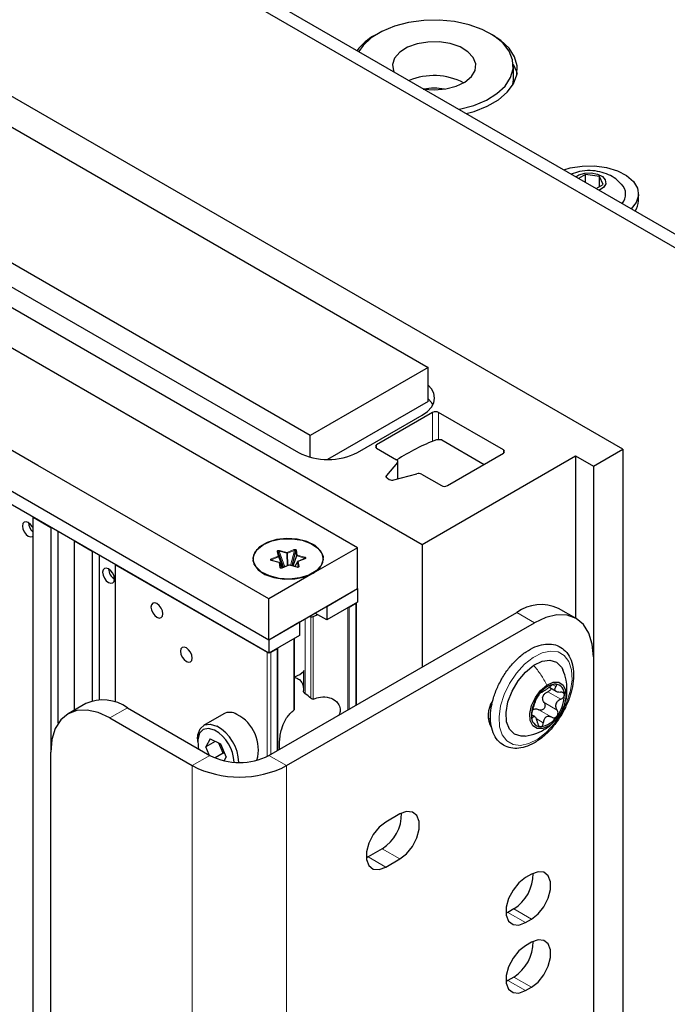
# Paper-space layout 'Blatt4' of a CAD drawing. Header units: millimetres. Extents: x 5 to 418, y 2 to 292.
# Tile 60 of 65: x 295 to 314, y 179 to 209. Entities that reach past the tile are written whole.
import ezdxf

# ---------------------------------------------------------------- set-up
doc = ezdxf.new("R2010")
doc.units = ezdxf.units.MM

psp = doc.layouts.new('Blatt4')

# ---------------------------------------------------------------- linework, layer by layer
at = {"color": 7, "linetype": 'Continuous', "lineweight": 25}
for p, q in [((250.239, 238.848), (317.767, 199.864)), ((250.592, 239.052), (318.121, 200.069)), ((312.818, 195.781), (255.188, 229.05)), ((258.37, 226.295), (306.984, 198.231)), ((250.239, 225.58), (306.807, 192.924)), ((303.448, 196.19), (254.835, 224.254)), ((255.012, 223.437), (303.095, 195.679)), ((305.438, 208.216), (305.393, 208.191)), ((309.536, 206.864), (309.536, 207.273)), ((311.695, 204.013), (311.493, 203.895)), ((312.114, 203.95), (311.695, 204.013)), ((311.695, 203.778), (311.695, 204.013)), ((312.023, 203.589), (312.229, 203.709)), ((312.229, 203.709), (312.114, 203.95)), ((312.114, 203.642), (312.114, 203.95)), ((313.285, 203.221), (313.285, 203.425)), ((304.863, 192.822), (292.488, 199.965)), ((306.984, 198.231), (303.448, 196.19)), ((306.984, 197.21), (306.984, 198.231)), ((289.837, 197.21), (302.211, 190.066)), ((306.984, 197.21), (303.966, 195.468)), ((302.211, 189.658), (289.837, 196.801)), ((304.863, 195.679), (306.807, 196.802)), ((307.116, 196.878), (305.437, 195.909)), ((309.238, 195.756), (307.293, 196.878)), ((303.448, 195.536), (303.448, 196.19)), ((307.388, 196.058), (307.23, 196.058)), ((307.388, 196.058), (308.663, 195.322)), ((305.437, 195.807), (306.034, 195.462)), ((311.934, 195.271), (312.818, 195.781)), ((312.818, 195.781), (312.818, 126.988)), ((306.807, 192.924), (311.403, 195.577)), ((307.558, 194.684), (309.238, 195.654)), ((311.403, 195.577), (311.934, 195.271)), ((311.403, 195.577), (311.403, 190.707)), ((306.059, 195.381), (305.739, 194.985)), ((306.071, 194.889), (306.071, 195.411)), ((311.934, 195.271), (311.934, 126.477)), ((305.764, 194.904), (305.817, 194.873)), ((305.958, 194.859), (306.644, 195.043)), ((306.785, 195.029), (307.382, 194.684)), ((295.14, 193.74), (295.67, 193.434)), ((295.14, 123.803), (295.14, 193.74)), ((295.67, 193.434), (295.67, 186.698)), ((295.894, 187.563), (295.894, 193.304)), ((296.377, 193.025), (296.908, 192.719)), ((296.377, 187.952), (296.377, 193.025)), ((304.863, 192.822), (303.537, 192.056)), ((304.863, 191.597), (304.863, 192.822)), ((306.807, 192.924), (306.807, 189.249)), ((296.908, 192.719), (296.908, 188.229)), ((297.132, 188.265), (297.132, 192.59)), ((302.651, 192.237), (302.482, 192.703)), ((302.641, 192.233), (302.506, 192.558)), ((303.01, 192.731), (302.897, 192.283)), ((303.284, 192.497), (303.079, 192.413)), ((297.615, 192.311), (302.158, 189.688)), ((297.615, 188.188), (297.615, 192.311)), ((302.272, 192.455), (302.28, 192.447)), ((302.52, 192.382), (302.291, 192.443)), ((302.608, 192.228), (302.536, 192.369)), ((302.807, 192.301), (302.602, 192.217)), ((303.052, 192.242), (302.823, 192.302)), ((303.066, 192.401), (302.99, 192.258)), ((302.043, 192.061), (302.156, 191.996)), ((302.149, 192), (302.153, 191.997)), ((303.537, 192.056), (302.211, 191.291)), ((303.415, 191.996), (303.528, 192.061)), ((303.418, 191.997), (303.422, 192)), ((302.211, 190.066), (304.863, 191.597)), ((303.943, 191.066), (304.863, 191.597)), ((304.863, 191.597), (304.863, 191.189)), ((302.211, 190.066), (302.211, 191.291)), ((304.863, 191.189), (303.943, 190.658)), ((303.943, 191.066), (303.943, 190.658)), ((304.615, 191.046), (304.81, 191.158)), ((304.832, 188.109), (304.832, 191.171)), ((311.416, 190.7), (310.885, 191.006)), ((302.211, 186.596), (309.636, 190.882)), ((303.413, 190.76), (303.471, 190.751)), ((303.943, 190.658), (303.59, 190.862)), ((302.211, 190.066), (303.13, 190.597)), ((302.741, 186.29), (310.166, 190.576)), ((303.13, 190.597), (303.13, 190.188)), ((303.13, 190.188), (302.211, 189.658)), ((302.211, 190.066), (302.211, 189.658)), ((302.972, 187.997), (302.972, 190.097)), ((302.264, 189.688), (302.458, 189.801)), ((311.934, 189.555), (311.934, 169.142)), ((303.244, 189.109), (303.244, 188.537)), ((310.625, 188.63), (310.815, 188.521)), ((296.718, 188.149), (296.188, 187.842)), ((308.879, 188.155), (308.895, 188.119)), ((308.899, 188.2), (308.906, 188.188)), ((297.968, 188.025), (300.443, 186.596)), ((300.854, 187.843), (300.253, 187.496)), ((310.177, 187.76), (310.079, 187.816)), ((297.438, 187.719), (299.913, 186.29)), ((308.84, 187.708), (308.789, 187.681)), ((300.072, 187.096), (300.072, 187.014)), ((300.448, 187.09), (300.315, 186.849)), ((300.601, 187.014), (300.315, 186.849)), ((300.448, 187.09), (300.754, 186.939)), ((300.84, 186.661), (300.708, 186.961)), ((300.754, 186.939), (300.925, 186.547)), ((295.67, 166.284), (295.67, 186.698)), ((300.419, 186.61), (300.315, 186.849)), ((300.84, 186.661), (300.597, 186.521)), ((300.84, 186.661), (300.863, 186.688)), ((300.885, 186.639), (300.84, 186.661)), ((300.864, 186.436), (300.925, 186.547)), ((306.135, 184.84), (305.711, 184.595)), ((305.605, 183.799), (305.181, 183.554)), ((305.181, 183.554), (305.13, 183.527)), ((305.711, 183.248), (306.135, 183.493)), ((310.077, 183.033), (309.901, 182.931)), ((309.37, 181.89), (309.32, 181.863)), ((309.547, 181.992), (309.37, 181.89)), ((309.901, 181.584), (310.077, 181.686)), ((310.077, 180.992), (309.901, 180.89)), ((309.37, 179.849), (309.32, 179.822)), ((309.547, 179.951), (309.37, 179.849)), ((309.901, 179.543), (310.077, 179.645))]:
    psp.add_line(p, q, dxfattribs=at)
at = {"color": 7, "linetype": 'Continuous', "lineweight": 18}
for p, q in [((307.116, 196.014), (307.116, 196.878)), ((307.293, 196.878), (307.293, 196.058)), ((305.437, 195.909), (305.437, 195.807)), ((309.238, 195.654), (309.238, 195.756)), ((306.059, 194.886), (306.059, 195.381)), ((305.739, 194.985), (305.739, 194.924)), ((302.277, 192.486), (302.483, 192.57)), ((302.291, 192.461), (302.496, 192.546)), ((302.483, 192.57), (302.459, 192.715)), ((302.506, 192.558), (302.482, 192.703)), ((302.496, 192.546), (302.628, 192.228)), ((302.685, 192.251), (302.515, 192.716)), ((302.515, 192.716), (302.744, 192.656)), ((302.525, 192.742), (302.754, 192.681)), ((302.744, 192.656), (302.758, 192.281)), ((302.754, 192.681), (302.959, 192.766)), ((302.768, 192.657), (302.973, 192.741)), ((302.781, 192.291), (302.768, 192.657)), ((302.973, 192.741), (302.86, 192.293)), ((303.034, 192.587), (302.922, 192.276)), ((302.939, 192.272), (303.047, 192.576)), ((303.01, 192.731), (303.034, 192.587)), ((303.033, 192.746), (303.057, 192.601)), ((303.047, 192.576), (303.276, 192.515)), ((303.057, 192.601), (303.286, 192.541)), ((303.294, 192.494), (303.088, 192.41)), ((303.276, 192.515), (303.248, 192.482)), ((302.514, 192.379), (302.285, 192.439)), ((302.314, 192.437), (302.291, 192.461)), ((302.537, 192.234), (302.514, 192.379)), ((302.561, 192.222), (302.537, 192.366)), ((302.537, 192.366), (302.607, 192.228)), ((302.565, 192.216), (302.561, 192.222)), ((302.817, 192.298), (302.611, 192.214)), ((303.046, 192.238), (302.817, 192.298)), ((302.992, 192.258), (303.065, 192.395)), ((303.065, 192.395), (303.089, 192.25)), ((303.088, 192.41), (303.112, 192.265)), ((304.573, 191.021), (304.573, 187.96)), ((304.615, 187.984), (304.615, 191.046)), ((304.81, 191.158), (304.81, 188.096)), ((303.471, 190.751), (303.471, 188.311)), ((303.54, 188.287), (303.54, 190.76)), ((310.166, 190.576), (309.636, 190.882)), ((303.3, 188.447), (303.3, 190.694)), ((302.953, 190.086), (302.953, 187.948)), ((302.158, 189.688), (302.158, 186.567)), ((302.264, 186.627), (302.264, 189.688)), ((302.458, 189.801), (302.458, 186.739)), ((302.479, 186.751), (302.479, 189.813)), ((310.716, 188.712), (310.808, 188.659)), ((310.57, 188.506), (310.959, 188.281)), ((310.458, 188.18), (310.846, 187.956)), ((297.968, 188.025), (297.438, 187.719)), ((310.08, 187.763), (310.123, 187.739)), ((310.297, 187.965), (310.686, 187.74)), ((310.222, 187.7), (310.434, 187.577)), ((300.443, 186.596), (299.913, 186.29)), ((302.211, 186.596), (302.741, 186.29)), ((299.913, 186.29), (299.913, 161.794)), ((302.741, 186.29), (302.741, 161.794)), ((306.135, 183.493), (305.605, 183.799)), ((305.711, 183.248), (305.181, 183.554)), ((309.901, 181.584), (309.37, 181.89)), ((310.077, 181.686), (309.547, 181.992)), ((309.901, 179.543), (309.37, 179.849)), ((310.077, 179.645), (309.547, 179.951))]:
    psp.add_line(p, q, dxfattribs=at)
at = {"color": 7, "linetype": 'Continuous', "lineweight": 25, "flags": 128}
for points in [[(307.899, 205.969), (307.924, 205.974), (308.348, 206.085), (308.727, 206.242), (309.045, 206.438), (309.291, 206.666), (309.455, 206.918), (309.531, 207.183), (309.515, 207.452), (309.41, 207.713), (309.217, 207.958), (308.946, 208.177), (308.606, 208.36), (308.211, 208.502), (307.775, 208.597), (307.316, 208.641), (306.851, 208.632), (306.397, 208.571), (305.973, 208.46), (305.595, 208.303), (305.276, 208.107), (305.031, 207.879), (304.903, 207.699)], [(308.125, 205.839), (308.359, 205.904), (308.752, 206.058), (309.088, 206.252), (309.355, 206.479), (309.542, 206.731), (309.643, 206.999), (309.654, 207.273), (309.575, 207.544), (309.409, 207.801), (309.162, 208.035), (308.883, 208.216)], [(306.837, 206.576), (307.175, 206.551), (307.512, 206.58), (307.822, 206.66), (308.084, 206.786), (308.277, 206.948), (308.387, 207.134), (308.407, 207.33), (308.334, 207.522), (308.174, 207.695), (307.938, 207.837), (307.646, 207.938), (307.317, 207.989), (306.976, 207.986), (306.65, 207.931), (306.361, 207.827), (306.131, 207.682), (305.978, 207.506), (305.913, 207.314), (305.94, 207.118), (305.949, 207.095)], [(309.534, 207.317), (309.626, 207.104), (309.647, 207.017)], [(309.515, 206.686), (309.531, 206.775), (309.536, 206.864)], [(311.045, 204.153), (311.243, 204.211), (311.599, 204.268), (311.969, 204.272), (312.329, 204.222), (312.656, 204.123), (312.93, 203.98), (313.133, 203.801), (313.254, 203.6), (313.283, 203.387), (313.221, 203.176), (313.071, 202.984)], [(311.408, 203.944), (311.503, 204), (311.677, 204.051), (311.872, 204.059), (312.057, 204.023), (312.204, 203.95), (312.292, 203.849), (312.306, 203.737), (312.245, 203.63), (312.117, 203.545), (312.107, 203.54)], [(302.211, 191.291), (295.281, 195.291), (289.837, 198.434)], [(306.807, 196.802), (306.963, 196.911), (307.078, 197.036), (307.149, 197.171), (307.173, 197.312), (307.149, 197.453), (307.078, 197.588), (306.984, 197.694)], [(307.122, 197.108), (307.078, 197.18), (306.984, 197.286)], [(306.059, 195.381), (306.066, 195.391), (306.069, 195.402), (306.07, 195.413), (306.069, 195.424), (306.064, 195.434), (306.056, 195.445), (306.046, 195.454), (306.034, 195.462)], [(305.764, 194.904), (305.752, 194.912), (305.742, 194.921), (305.734, 194.931), (305.729, 194.942), (305.728, 194.953), (305.729, 194.964), (305.733, 194.975), (305.739, 194.985)], [(295.14, 193.413), (295.123, 193.445), (295.066, 193.522), (294.998, 193.576), (294.931, 193.6), (294.873, 193.589), (294.835, 193.545), (294.822, 193.474), (294.835, 193.388), (294.873, 193.3), (294.931, 193.223), (294.998, 193.168), (294.998, 193.168)], [(294.998, 193.168), (295.066, 193.145), (295.123, 193.156), (295.14, 193.168)], [(303.537, 192.056), (303.725, 192.203), (303.829, 192.376), (303.841, 192.559), (303.759, 192.735), (303.591, 192.89), (303.351, 193.009), (303.06, 193.082), (302.746, 193.103), (302.435, 193.069), (302.155, 192.983), (301.931, 192.854), (301.783, 192.693), (301.724, 192.513), (301.759, 192.331), (301.886, 192.164), (302.092, 192.025), (302.361, 191.928), (302.666, 191.88), (302.983, 191.887), (303.282, 191.948), (303.537, 192.056)], [(302.043, 192.919), (302.295, 193.026), (302.59, 193.086), (302.903, 193.092), (303.205, 193.046), (303.47, 192.949), (303.675, 192.812), (303.8, 192.647), (303.835, 192.467), (303.777, 192.29), (303.63, 192.13), (303.409, 192.002), (303.132, 191.918), (302.825, 191.884), (302.514, 191.904), (302.227, 191.977), (301.99, 192.095), (301.823, 192.248), (301.742, 192.422), (301.754, 192.603), (301.857, 192.773), (302.043, 192.919)], [(297.403, 191.78), (297.47, 191.757), (297.528, 191.768), (297.566, 191.812), (297.579, 191.882), (297.566, 191.968), (297.528, 192.057), (297.47, 192.134), (297.403, 192.189), (297.335, 192.212), (297.278, 192.201), (297.239, 192.157), (297.226, 192.086), (297.239, 192.001), (297.278, 191.912), (297.335, 191.835), (297.403, 191.78)], [(298.852, 190.739), (298.92, 190.716), (298.977, 190.727), (299.015, 190.771), (299.029, 190.841), (299.015, 190.927), (298.977, 191.016), (298.92, 191.093), (298.852, 191.148), (298.785, 191.171), (298.727, 191.16), (298.689, 191.116), (298.675, 191.046), (298.689, 190.96), (298.727, 190.871), (298.785, 190.794), (298.852, 190.739)], [(303.54, 190.76), (303.651, 190.812), (303.665, 190.818)], [(311.934, 189.555), (311.9, 189.934), (311.799, 190.259), (311.636, 190.517), (311.416, 190.7), (311.148, 190.799), (310.842, 190.811), (310.511, 190.736), (310.166, 190.576)], [(299.736, 189.413), (299.804, 189.389), (299.861, 189.4), (299.899, 189.444), (299.913, 189.515), (299.899, 189.601), (299.861, 189.689), (299.804, 189.766), (299.736, 189.821), (299.668, 189.844), (299.611, 189.833), (299.573, 189.789), (299.559, 189.719), (299.573, 189.633), (299.611, 189.545), (299.668, 189.467), (299.736, 189.413)], [(309.891, 187.175), (309.77, 187.17), (309.57, 187.231), (309.421, 187.38), (309.336, 187.603), (309.32, 187.885), (309.376, 188.2), (309.499, 188.524), (309.679, 188.832), (309.901, 189.096), (310.147, 189.298)], [(310.147, 189.298), (310.398, 189.419), (310.632, 189.45), (310.832, 189.389), (310.981, 189.241), (311.026, 189.154)], [(302.972, 188.956), (302.977, 188.957), (303.139, 189.02)], [(303.139, 189.02), (303.247, 189.113), (303.27, 189.153)], [(310.606, 187.488), (310.418, 187.404), (310.249, 187.403), (310.119, 187.487), (310.043, 187.643), (310.031, 187.855), (310.085, 188.095), (310.197, 188.335), (310.355, 188.547), (310.539, 188.704)], [(310.539, 188.704), (310.727, 188.788), (310.896, 188.788), (311.026, 188.705), (311.102, 188.549), (311.113, 188.337), (311.06, 188.097), (310.947, 187.857), (310.79, 187.645), (310.606, 187.488)], [(297.438, 187.719), (297.093, 187.879), (296.761, 187.954), (296.456, 187.942), (296.188, 187.842), (295.968, 187.66), (295.805, 187.401), (295.704, 187.076), (295.67, 186.698)], [(300.072, 187.096), (300.082, 187.216), (300.15, 187.398), (300.277, 187.509), (300.449, 187.536), (300.647, 187.477)], [(300.581, 187.352), (300.396, 187.405), (300.239, 187.372), (300.127, 187.259), (300.075, 187.078), (300.088, 186.851), (300.101, 186.794)], [(306.135, 183.493), (306.335, 183.649), (306.51, 183.867), (306.641, 184.121), (306.71, 184.381), (306.71, 184.615), (306.641, 184.795), (306.51, 184.899), (306.335, 184.915), (306.135, 184.84)], [(305.711, 184.595), (305.512, 184.44), (305.336, 184.221), (305.206, 183.967), (305.137, 183.707), (305.137, 183.473), (305.206, 183.293), (305.336, 183.189), (305.512, 183.174), (305.711, 183.248)], [(310.077, 181.686), (310.277, 181.842), (310.452, 182.06), (310.583, 182.314), (310.652, 182.574), (310.652, 182.808), (310.583, 182.988), (310.452, 183.092), (310.277, 183.108), (310.077, 183.033)], [(309.901, 182.931), (309.701, 182.775), (309.526, 182.557), (309.395, 182.303), (309.326, 182.043), (309.326, 181.809), (309.395, 181.629), (309.526, 181.525), (309.701, 181.509), (309.901, 181.584)], [(310.077, 179.645), (310.277, 179.8), (310.452, 180.019), (310.583, 180.273), (310.652, 180.533), (310.652, 180.767), (310.583, 180.947), (310.452, 181.051), (310.277, 181.067), (310.077, 180.992)], [(309.901, 180.89), (309.701, 180.734), (309.526, 180.516), (309.395, 180.261), (309.326, 180.002), (309.326, 179.768), (309.395, 179.588), (309.526, 179.484), (309.701, 179.468), (309.901, 179.543)]]:
    psp.add_lwpolyline(points, dxfattribs=at)
at = {"color": 7, "linetype": 'Continuous', "lineweight": 18, "flags": 128}
for points in [[(302.285, 192.439), (302.286, 192.441), (302.288, 192.442), (302.289, 192.443), (302.291, 192.443), (302.291, 192.443)], [(302.514, 192.379), (302.515, 192.38), (302.517, 192.382), (302.518, 192.382), (302.52, 192.382), (302.52, 192.382)], [(302.536, 192.369), (302.537, 192.369), (302.537, 192.366)], [(303.046, 192.238), (303.047, 192.24), (303.049, 192.241), (303.05, 192.242), (303.052, 192.242), (303.052, 192.242)], [(310.269, 187.086), (310.005, 186.952), (309.753, 186.896), (309.526, 186.923), (309.339, 187.031), (309.202, 187.213), (309.123, 187.458), (309.107, 187.754), (309.154, 188.081), (309.263, 188.422), (309.425, 188.756), (309.633, 189.065), (309.874, 189.329), (310.134, 189.535), (310.398, 189.669), (310.65, 189.724), (310.876, 189.697), (311.063, 189.59), (311.2, 189.408), (311.279, 189.162), (311.295, 188.867), (311.248, 188.539), (311.14, 188.199), (310.977, 187.864), (310.769, 187.556), (310.528, 187.291), (310.269, 187.086)]]:
    psp.add_lwpolyline(points, dxfattribs=at)
at = {"color": 7, "linetype": 'Continuous', "lineweight": 25}
for centre, radius, start, end in [((306.163, 206.751), 1.633, 118.1504, 143.2967), ((307.157, 205.07), 1.911, 62.3193, 113.0027), ((307.161, 204.793), 1.807, 80.1314, 99.8227), ((312.479, 203.426), 0.424, 318.1888, 44.8189), ((312.735, 203.229), 0.55, 325.3261, 359.1505), ((307.205, 196.708), 0.192, 62.6097, 117.3903), ((309.233, 190.656), 5.761, 110.3451, 123.5998), ((305.456, 195.858), 0.0546, 110.7834, 249.2166), ((309.218, 195.705), 0.0546, 290.7834, 69.2166), ((303.979, 197.385), 1.921, 242.6097, 297.3903), ((305.906, 195.047), 0.195, 242.8968, 285.4788), ((306.696, 194.855), 0.195, 62.8968, 105.4788), ((307.47, 194.855), 0.192, 242.6097, 297.3903), ((295.379, 193.591), 0.381, 182.2191, 231.0992), ((297.777, 192.201), 0.375, 181.8666, 238.1281), ((302.605, 192.21), 0.00755, 115.3071, 166.7559), ((310.368, 189.86), 1.257, 65.6929, 125.6176), ((303.49, 190.867), 0.118, 260.5069, 294.7583), ((310.889, 188.047), 0.695, 97.8975, 148.0249), ((310.777, 188.444), 0.291, 354.4859, 86.7667), ((311.116, 187.775), 1.037, 141.9281, 179.9724), ((310.784, 188.243), 0.38, 154.885, 167.0155), ((310.029, 188.417), 1.037, 321.9281, 359.9724), ((297.236, 187.003), 1.257, 54.3824, 114.3071), ((309.535, 187.801), 0.754, 146.1664, 209.6424), ((301.034, 187.494), 0.393, 57.081, 117.1877), ((300.72, 186.776), 1.174, 343.9025, 63.2585), ((310.368, 187.748), 0.291, 174.4859, 266.7667), ((310.263, 187.755), 0.252, 114.9657, 130.9567), ((310.256, 188.145), 0.695, 277.8975, 328.0249), ((299.993, 186.333), 1.318, 2.2705, 60.2456), ((300.005, 186.34), 1.164, 2.4799, 60.3585), ((301.327, 188.302), 1.921, 242.6097, 297.3903), ((301.327, 189.019), 3.074, 242.6097, 297.3903), ((304.952, 184.846), 1.234, 301.9371, 0.9544), ((308.894, 183.04), 1.234, 301.9371, 0.9544), ((308.894, 180.998), 1.234, 301.9371, 0.9544)]:
    psp.add_arc(centre, radius, start, end, dxfattribs=at)
at = {"color": 7, "linetype": 'Continuous', "lineweight": 18}
for centre, radius, start, end in [((302.246, 192.453), 0.0452, 11.0172, 47.0888), ((302.462, 192.691), 0.0236, 28.644, 96.4195), ((302.452, 192.537), 0.0452, 11.0172, 47.0888), ((302.485, 192.547), 0.0236, 28.644, 96.4195), ((302.488, 192.562), 0.0179, 295.4325, 347.695), ((302.574, 192.709), 0.0589, 145.679, 172.7243), ((302.803, 192.648), 0.0589, 145.679, 172.7243), ((302.75, 192.762), 0.107, 266.8077, 279.4222), ((302.723, 192.648), 0.0452, 11.0172, 47.0888), ((302.929, 192.733), 0.0452, 11.0172, 47.0888), ((303.034, 192.719), 0.0268, 91.1178, 153.1976), ((303.058, 192.575), 0.0268, 91.1178, 153.1976), ((303.057, 192.601), 0.0277, 212.4349, 249.3591), ((303.106, 192.568), 0.0589, 145.679, 172.7243), ((303.335, 192.508), 0.0589, 145.679, 172.7243), ((303.287, 192.488), 0.00952, 42.8074, 105.2163), ((302.516, 192.355), 0.0236, 28.644, 96.4195), ((302.54, 192.21), 0.0236, 28.644, 96.4195), ((302.604, 192.208), 0.00952, 42.8074, 105.2163), ((302.81, 192.292), 0.00952, 42.8074, 105.2163), ((302.823, 192.295), 0.00704, 88.6697, 152.1985), ((303.089, 192.383), 0.0268, 91.1178, 153.1976), ((303.077, 192.396), 0.0117, 152.2264, 182.936), ((303.081, 192.403), 0.00984, 43.938, 104.0858), ((303.113, 192.238), 0.0268, 91.1178, 153.1976)]:
    psp.add_arc(centre, radius, start, end, dxfattribs=at)
at = {"color": 7, "linetype": 'Continuous', "lineweight": 25}
psp.add_ellipse((302.576, 187.827), major_axis=(1.205, -0.381), ratio=0.697943, start_param=0.977297, end_param=1.16189, dxfattribs=at)
for points, knots in [([(312.773, 203.728), (312.72, 203.781), (312.606, 203.894), (312.387, 204.017), (312.128, 204.105), (311.832, 204.14), (311.536, 204.119), (311.355, 204.052), (311.273, 204.022)], [0, 0, 0, 0, 0.138325, 0.29611, 0.46218, 0.64243, 0.83986, 1, 1, 1, 1]), ([(303.276, 192.515), (303.28, 192.515), (303.285, 192.515), (303.291, 192.514), (303.294, 192.513), (303.295, 192.511), (303.296, 192.508), (303.295, 192.505), (303.293, 192.503), (303.293, 192.502)], [0, 0, 0, 0, 0.297284, 0.430174, 0.551206, 0.662742, 0.770552, 0.880993, 1, 1, 1, 1]), ([(303.293, 192.502), (303.291, 192.5), (303.288, 192.496), (303.283, 192.493), (303.28, 192.492)], [0, 0, 0, 0, 0.447116, 1, 1, 1, 1]), ([(302.295, 192.438), (302.292, 192.439), (302.287, 192.442), (302.281, 192.446), (302.277, 192.45), (302.275, 192.454), (302.276, 192.457), (302.279, 192.459), (302.284, 192.461), (302.288, 192.461), (302.291, 192.461)], [0, 0, 0, 0, 0.158185, 0.291019, 0.402654, 0.499996, 0.597318, 0.708945, 0.841788, 1, 1, 1, 1]), ([(302.291, 192.443), (302.288, 192.444), (302.283, 192.445), (302.28, 192.447), (302.279, 192.448)], [0, 0, 0, 0, 0.5615315, 1, 1, 1, 1]), ([(302.529, 192.378), (302.527, 192.38), (302.524, 192.382), (302.52, 192.382), (302.52, 192.382)], [0, 0, 0, 0, 0.924021, 1, 1, 1, 1]), ([(302.536, 192.369), (302.536, 192.37), (302.534, 192.373), (302.532, 192.376), (302.529, 192.378)], [0, 0, 0, 0, 0.189294, 1, 1, 1, 1]), ([(302.572, 192.213), (302.57, 192.213), (302.567, 192.214), (302.563, 192.216), (302.561, 192.219), (302.561, 192.221), (302.561, 192.222)], [0, 0, 0, 0, 0.194664, 0.417926, 0.683603, 1, 1, 1, 1]), ([(302.598, 192.212), (302.596, 192.212), (302.591, 192.211), (302.584, 192.211), (302.578, 192.211), (302.574, 192.212), (302.572, 192.213)], [0, 0, 0, 0, 0.316397, 0.582074, 0.805336, 1, 1, 1, 1]), ([(302.823, 192.302), (302.822, 192.302), (302.819, 192.303), (302.813, 192.303), (302.809, 192.302), (302.807, 192.301)], [0, 0, 0, 0, 0.211157, 0.645761, 1, 1, 1, 1]), ([(303.088, 192.245), (303.088, 192.244), (303.087, 192.243), (303.084, 192.241), (303.081, 192.24), (303.077, 192.239), (303.072, 192.238), (303.064, 192.237), (303.059, 192.237), (303.055, 192.237)], [0, 0, 0, 0, 0.116208, 0.221567, 0.322948, 0.42975, 0.547428, 0.680101, 1, 1, 1, 1]), ([(303.079, 192.412), (303.078, 192.412), (303.075, 192.411), (303.07, 192.407), (303.068, 192.403), (303.067, 192.401)], [0, 0, 0, 0, 0.117097, 0.612386, 1, 1, 1, 1]), ([(303.089, 192.25), (303.089, 192.249), (303.09, 192.248), (303.089, 192.246), (303.088, 192.245)], [0, 0, 0, 0, 0.5528837, 1, 1, 1, 1]), ([(311.339, 189.089), (311.334, 189.142), (311.321, 189.295), (311.251, 189.519), (311.109, 189.733), (310.914, 189.876), (310.686, 189.943), (310.44, 189.936), (310.182, 189.859), (309.917, 189.714), (309.658, 189.505), (309.418, 189.243), (309.209, 188.941), (309.04, 188.614), (308.919, 188.275), (308.852, 187.94), (308.843, 187.622), (308.896, 187.335), (309.012, 187.096), (309.186, 186.92), (309.402, 186.82), (309.641, 186.796), (309.894, 186.842), (310.158, 186.958), (310.421, 187.14), (310.671, 187.38), (310.895, 187.666), (311.082, 187.984), (311.225, 188.32), (311.316, 188.658), (311.345, 188.915), (311.34, 189.053), (311.339, 189.089)], [0, 0, 0, 0, 0.0188005, 0.0544046, 0.0896176, 0.1233883, 0.1559954, 0.1885479, 0.2221416, 0.2568448, 0.2920145, 0.3271485, 0.3622038, 0.3972413, 0.4323379, 0.4675716, 0.5030362, 0.5387595, 0.5743328, 0.6088021, 0.641777, 0.6742229, 0.7072758, 0.7415576, 0.7766022, 0.8117695, 0.8468549, 0.8818902, 0.9169556, 0.9521171, 0.9874708, 1, 1, 1, 1]), ([(302.972, 188.938), (303.005, 188.928), (303.083, 188.906), (303.172, 188.825), (303.237, 188.717), (303.243, 188.635), (303.246, 188.594)], [0, 0, 0, 0, 0.199736, 0.464439, 0.734055, 1, 1, 1, 1]), ([(311.085, 188.196), (311.089, 188.206), (311.146, 188.329), (311.148, 188.562), (311.126, 188.877), (311.06, 189.059), (311.024, 189.158)], [0, 0, 0, 0, 0.034513, 0.413262, 0.678894, 1, 1, 1, 1]), ([(310.384, 188.495), (310.391, 188.496), (310.401, 188.497), (310.436, 188.518), (310.469, 188.539), (310.51, 188.566), (310.567, 188.605), (310.608, 188.637), (310.635, 188.658)], [0, 0, 0, 0, 0.249194, 0.37433, 0.498925, 0.624004, 0.749757, 1, 1, 1, 1]), ([(310.793, 188.735), (310.782, 188.734), (310.759, 188.731), (310.716, 188.713), (310.673, 188.688), (310.648, 188.668), (310.635, 188.658)], [0, 0, 0, 0, 0.250032, 0.499632, 0.749228, 1, 1, 1, 1]), ([(310.808, 188.659), (310.794, 188.637), (310.773, 188.606), (310.774, 188.567), (310.787, 188.54), (310.815, 188.519), (310.865, 188.498), (310.914, 188.497), (310.947, 188.496)], [0, 0, 0, 0, 0.249219, 0.374357, 0.498947, 0.62402, 0.749767, 1, 1, 1, 1]), ([(310.808, 188.659), (310.814, 188.668), (310.828, 188.688), (310.831, 188.713), (310.821, 188.731), (310.802, 188.734), (310.793, 188.735)], [0, 0, 0, 0, 0.249816, 0.4999076, 0.7501199, 1, 1, 1, 1]), ([(303.3, 188.447), (303.297, 188.449), (303.285, 188.457), (303.271, 188.472), (303.258, 188.491), (303.25, 188.506), (303.245, 188.522), (303.244, 188.532), (303.244, 188.537), (303.244, 188.537)], [0, 0, 0, 0, 0.083376, 0.373578, 0.530375, 0.692072, 0.841945, 0.997643, 1, 1, 1, 1]), ([(303.54, 188.287), (303.61, 188.31), (303.767, 188.363), (304.007, 188.348), (304.202, 188.253), (304.316, 188.115), (304.359, 187.961), (304.331, 187.858), (304.319, 187.813)], [0, 0, 0, 0, 0.19072, 0.42158, 0.596226, 0.742035, 0.888426, 1, 1, 1, 1]), ([(310.299, 188.415), (310.289, 188.401), (310.27, 188.374), (310.247, 188.334), (310.231, 188.301), (310.226, 188.287), (310.223, 188.28)], [0, 0, 0, 0, 0.249858, 0.499467, 0.749011, 1, 1, 1, 1]), ([(310.384, 188.495), (310.381, 188.495), (310.375, 188.494), (310.355, 188.479), (310.328, 188.452), (310.309, 188.427), (310.299, 188.415)], [0, 0, 0, 0, 0.249806, 0.5000545, 0.7503094, 1, 1, 1, 1]), ([(310.44, 188.404), (310.458, 188.426), (310.492, 188.47), (310.544, 188.494), (310.57, 188.506)], [0, 0, 0, 0, 0.49811, 1, 1, 1, 1]), ([(310.671, 188.604), (310.671, 188.603), (310.669, 188.588), (310.649, 188.561), (310.615, 188.527), (310.585, 188.513), (310.57, 188.506)], [0, 0, 0, 0, 0.022057, 0.34836, 0.673522, 1, 1, 1, 1]), ([(311.066, 188.416), (311.064, 188.429), (311.059, 188.454), (311.031, 188.48), (310.993, 188.496), (310.962, 188.496), (310.947, 188.496)], [0, 0, 0, 0, 0.24999, 0.499611, 0.749127, 1, 1, 1, 1]), ([(310.959, 188.281), (310.974, 188.288), (311.003, 188.302), (311.039, 188.336), (311.063, 188.376), (311.065, 188.403), (311.066, 188.416)], [0, 0, 0, 0, 0.249853, 0.499901, 0.750114, 1, 1, 1, 1]), ([(303.54, 188.287), (303.536, 188.286), (303.527, 188.283), (303.509, 188.286), (303.489, 188.295), (303.477, 188.306), (303.471, 188.311)], [0, 0, 0, 0, 0.16657, 0.390034, 0.727896, 1, 1, 1, 1]), ([(310.111, 187.954), (310.121, 187.982), (310.135, 188.025), (310.157, 188.092), (310.173, 188.142), (310.19, 188.188), (310.21, 188.24), (310.218, 188.264), (310.223, 188.28)], [0, 0, 0, 0, 0.24922, 0.374358, 0.498948, 0.624021, 0.749768, 1, 1, 1, 1]), ([(310.458, 188.18), (310.465, 188.167), (310.481, 188.141), (310.489, 188.094), (310.482, 188.045), (310.459, 188), (310.424, 187.967), (310.382, 187.949), (310.337, 187.948), (310.31, 187.959), (310.297, 187.965)], [0, 0, 0, 0, 0.125234, 0.249503, 0.374346, 0.49908, 0.623909, 0.749397, 0.874445, 1, 1, 1, 1]), ([(310.458, 188.18), (310.444, 188.203), (310.416, 188.247), (310.415, 188.301), (310.414, 188.328)], [0, 0, 0, 0, 0.500645, 1, 1, 1, 1]), ([(310.959, 188.281), (310.927, 188.265), (310.88, 188.242), (310.833, 188.189), (310.809, 188.144), (310.8, 188.094), (310.805, 188.027), (310.83, 187.984), (310.846, 187.956)], [0, 0, 0, 0, 0.24922, 0.374358, 0.498948, 0.624021, 0.749768, 1, 1, 1, 1]), ([(302.535, 186.783), (302.532, 186.804), (302.522, 186.862), (302.528, 187.013), (302.548, 187.203), (302.597, 187.426), (302.699, 187.681), (302.834, 187.853), (302.934, 187.933), (302.953, 187.948)], [0, 0, 0, 0, 0.07481, 0.209923, 0.339972, 0.478626, 0.677725, 0.93927, 1, 1, 1, 1]), ([(302.971, 187.997), (302.971, 187.996), (302.972, 187.987), (302.969, 187.972), (302.962, 187.956), (302.956, 187.95), (302.953, 187.948)], [0, 0, 0, 0, 0.048613, 0.467491, 0.802349, 1, 1, 1, 1]), ([(310.111, 187.954), (310.106, 187.941), (310.097, 187.915), (310.086, 187.867), (310.078, 187.818), (310.078, 187.79), (310.078, 187.776)], [0, 0, 0, 0, 0.249853, 0.499901, 0.750114, 1, 1, 1, 1]), ([(310.078, 187.776), (310.08, 187.764), (310.082, 187.74), (310.094, 187.723), (310.108, 187.722), (310.118, 187.733), (310.123, 187.739)], [0, 0, 0, 0, 0.24999, 0.499611, 0.749127, 1, 1, 1, 1]), ([(310.262, 187.577), (310.254, 187.61), (310.242, 187.661), (310.216, 187.714), (310.195, 187.745), (310.175, 187.762), (310.15, 187.769), (310.133, 187.751), (310.123, 187.739)], [0, 0, 0, 0, 0.249219, 0.374357, 0.498947, 0.62402, 0.749767, 1, 1, 1, 1]), ([(310.157, 187.983), (310.181, 187.987), (310.228, 187.995), (310.274, 187.975), (310.297, 187.965)], [0, 0, 0, 0, 0.498111, 1, 1, 1, 1]), ([(310.686, 187.74), (310.657, 187.752), (310.614, 187.769), (310.554, 187.763), (310.513, 187.746), (310.48, 187.715), (310.447, 187.662), (310.44, 187.611), (310.434, 187.577)], [0, 0, 0, 0, 0.249194, 0.37433, 0.498925, 0.624004, 0.749757, 1, 1, 1, 1]), ([(310.686, 187.74), (310.699, 187.735), (310.726, 187.723), (310.77, 187.725), (310.813, 187.742), (310.835, 187.765), (310.846, 187.777)], [0, 0, 0, 0, 0.249806, 0.500054, 0.750309, 1, 1, 1, 1]), ([(310.846, 187.777), (310.854, 187.791), (310.871, 187.819), (310.877, 187.869), (310.87, 187.917), (310.854, 187.943), (310.846, 187.956)], [0, 0, 0, 0, 0.249858, 0.499467, 0.749011, 1, 1, 1, 1]), ([(310.262, 187.577), (310.266, 187.561), (310.273, 187.53), (310.294, 187.491), (310.321, 187.462), (310.341, 187.459), (310.352, 187.457)], [0, 0, 0, 0, 0.249816, 0.499908, 0.75012, 1, 1, 1, 1]), ([(310.352, 187.457), (310.362, 187.459), (310.383, 187.463), (310.409, 187.491), (310.428, 187.53), (310.432, 187.561), (310.434, 187.577)], [0, 0, 0, 0, 0.250032, 0.499632, 0.749228, 1, 1, 1, 1]), ([(310.51, 187.402), (310.59, 187.456), (310.68, 187.517), (310.749, 187.606), (310.756, 187.615)], [0, 0, 0, 0, 0.893998, 1, 1, 1, 1]), ([(309.889, 187.175), (310.009, 187.199), (310.233, 187.242), (310.422, 187.352), (310.51, 187.402)], [0, 0, 0, 0, 0.536106, 1, 1, 1, 1])]:
    psp.add_open_spline(points, degree=3, knots=knots, dxfattribs=at)
at = {"color": 7, "linetype": 'Continuous', "lineweight": 18}
for points, knots in [([(302.285, 192.439), (302.281, 192.44), (302.274, 192.442), (302.265, 192.448), (302.258, 192.454), (302.255, 192.461), (302.255, 192.469), (302.26, 192.475), (302.267, 192.481), (302.274, 192.484), (302.277, 192.486)], [0, 0, 0, 0, 0.124991, 0.245739, 0.37336, 0.499954, 0.623626, 0.754179, 0.87335, 1, 1, 1, 1]), ([(302.459, 192.715), (302.459, 192.717), (302.458, 192.722), (302.461, 192.729), (302.467, 192.736), (302.477, 192.741), (302.488, 192.744), (302.501, 192.745), (302.514, 192.745), (302.521, 192.743), (302.525, 192.742)], [0, 0, 0, 0, 0.124991, 0.245739, 0.37336, 0.499954, 0.623626, 0.754179, 0.87335, 1, 1, 1, 1]), ([(302.482, 192.703), (302.482, 192.705), (302.481, 192.71), (302.482, 192.715), (302.484, 192.72), (302.489, 192.723), (302.494, 192.724), (302.501, 192.723), (302.508, 192.721), (302.513, 192.718), (302.515, 192.716)], [0, 0, 0, 0, 0.158185, 0.291019, 0.402654, 0.499996, 0.597318, 0.708945, 0.841788, 1, 1, 1, 1]), ([(302.959, 192.766), (302.963, 192.767), (302.97, 192.769), (302.982, 192.772), (302.995, 192.772), (303.007, 192.77), (303.018, 192.766), (303.026, 192.76), (303.032, 192.753), (303.033, 192.749), (303.033, 192.746)], [0, 0, 0, 0, 0.124991, 0.245739, 0.37336, 0.499954, 0.623626, 0.754179, 0.87335, 1, 1, 1, 1]), ([(302.973, 192.741), (302.975, 192.743), (302.98, 192.746), (302.987, 192.75), (302.993, 192.751), (302.998, 192.751), (303.002, 192.749), (303.005, 192.747), (303.008, 192.744), (303.01, 192.738), (303.01, 192.734), (303.01, 192.731)], [0, 0, 0, 0, 0.158009, 0.290694, 0.402205, 0.499439, 0.554415, 0.611602, 0.720117, 0.847453, 1, 1, 1, 1]), ([(303.286, 192.541), (303.29, 192.54), (303.297, 192.537), (303.306, 192.532), (303.313, 192.526), (303.316, 192.519), (303.316, 192.511), (303.311, 192.505), (303.304, 192.499), (303.297, 192.496), (303.294, 192.494)], [0, 0, 0, 0, 0.124991, 0.245739, 0.37336, 0.499954, 0.623626, 0.754179, 0.87335, 1, 1, 1, 1]), ([(302.611, 192.214), (302.608, 192.213), (302.601, 192.21), (302.589, 192.208), (302.576, 192.208), (302.563, 192.21), (302.553, 192.214), (302.545, 192.22), (302.539, 192.227), (302.538, 192.231), (302.537, 192.234)], [0, 0, 0, 0, 0.124991, 0.245739, 0.37336, 0.499954, 0.623626, 0.754179, 0.87335, 1, 1, 1, 1]), ([(303.112, 192.265), (303.112, 192.263), (303.112, 192.258), (303.109, 192.251), (303.104, 192.244), (303.094, 192.239), (303.083, 192.236), (303.07, 192.235), (303.057, 192.235), (303.05, 192.237), (303.046, 192.238)], [0, 0, 0, 0, 0.124991, 0.245739, 0.37336, 0.499954, 0.623626, 0.754179, 0.87335, 1, 1, 1, 1]), ([(310.44, 187.367), (310.444, 187.368), (310.514, 187.383), (310.561, 187.437), (310.606, 187.488)], [0, 0, 0, 0, 0.056164, 1, 1, 1, 1])]:
    psp.add_open_spline(points, degree=3, knots=knots, dxfattribs=at)
psp.add_open_spline([(310.147, 189.298), (310.221, 189.205), (310.371, 189.02), (310.483, 188.809), (310.539, 188.704)], degree=3, dxfattribs=at)

doc.saveas('drawing.dxf')
